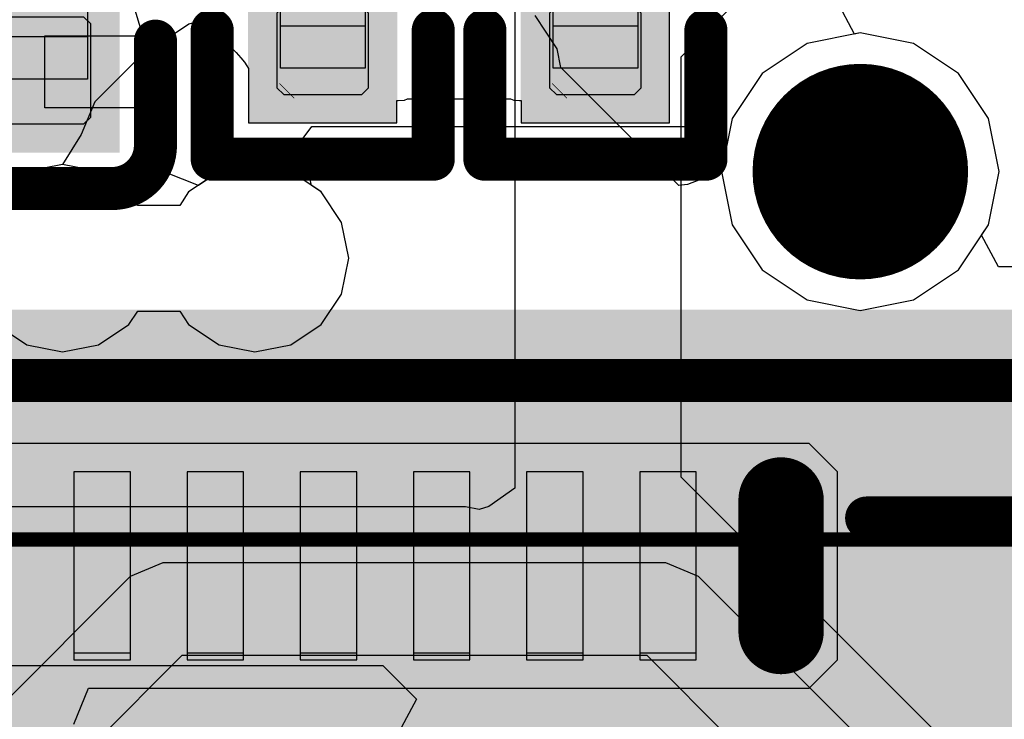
# Model space of a CAD drawing. Header units: millimetres. Extents: x 2.67 to 3.5, y 2 to 3.
# Tile 20 of 24: x 3.08 to 3.22, y 2.67 to 2.77. Entities that reach past the tile are written whole.
import ezdxf

# ---------------------------------------------------------------- set-up
doc = ezdxf.new("R2010")
doc.units = ezdxf.units.MM
doc.header["$MEASUREMENT"] = 0
for name, color, linetype in [('BottomLayer', 5, 'Continuous'), ('BottomPaste', 16, 'Continuous'), ('BottomSolder', 6, 'Continuous'), ('ConnectLayer', 7, 'Continuous'), ('Mechanical15', 56, 'Continuous'), ('Mechanical4', 56, 'Continuous'), ('Mechanical5', 56, 'Continuous'), ('PadHoleLayer', 156, 'Continuous'), ('TopLayer', 1, 'Continuous'), ('TopOverlay', 2, 'Continuous'), ('TopPaste', 8, 'Continuous'), ('TopSolder', 216, 'Continuous')]:
    doc.layers.add(name, color=color, linetype=linetype)

# ---------------------------------------------------------------- blocks, each defined once
blk = doc.blocks.new('QFN_56_L7_0_W7_0_P0_40_TL_EP4_0_6')
at = {"layer": 'Mechanical15'}
for p, q in [((0.14082, -0.00026), (0.12507, -0.00026)), ((0.12507, -0.00026), (0.12507, -0.00813)), ((0.14082, -0.00813), (0.14082, -0.00026)), ((0.12507, -0.00813), (0.14082, -0.00813)), ((0.14082, -0.016), (0.12507, -0.016)), ((0.12507, -0.016), (0.12507, -0.02388)), ((0.14082, -0.02388), (0.14082, -0.016)), ((0.12507, -0.02388), (0.14082, -0.02388)), ((0.14082, -0.03175), (0.12507, -0.03175)), ((0.12507, -0.03175), (0.12507, -0.03963)), ((0.14082, -0.03963), (0.14082, -0.03175)), ((0.12507, -0.03963), (0.14082, -0.03963)), ((0.14082, -0.0475), (0.12507, -0.0475)), ((0.12507, -0.0475), (0.12507, -0.05537)), ((0.14082, -0.05537), (0.14082, -0.0475)), ((0.12507, -0.05537), (0.14082, -0.05537)), ((0.14082, -0.06325), (0.12507, -0.06325)), ((0.12507, -0.06325), (0.12507, -0.07112)), ((0.14082, -0.07112), (0.14082, -0.06325)), ((0.12507, -0.07112), (0.14082, -0.07112)), ((0.14082, -0.079), (0.12507, -0.079)), ((0.12507, -0.079), (0.12507, -0.08687)), ((0.14082, -0.08687), (0.14082, -0.079)), ((0.12507, -0.08687), (0.14082, -0.08687)), ((0.14082, -0.09474), (0.12507, -0.09474)), ((0.12507, -0.09474), (0.12507, -0.10262)), ((0.14082, -0.10262), (0.14082, -0.09474)), ((0.12507, -0.10262), (0.14082, -0.10262))]:
    blk.add_line(p, q, dxfattribs=at)
at = {"layer": 'Mechanical15', "const_width": 0.002}
blk.add_lwpolyline([(0.14082, 0.14148), (0.14082, -0.13411)], dxfattribs=at)
at = {"layer": 'TopLayer', "const_width": 0.00787}
blk.add_lwpolyline([(0.14633, -0.09868), (0.12802, -0.09868)], dxfattribs=at)
at = {"layer": 'TopLayer', "const_width": 0.00394}
for points in [[(0.12606, -0.09868, 1), (0.12999, -0.09868, 1)], [(0.14436, -0.09868, 1), (0.1483, -0.09868, 1)]]:
    blk.add_lwpolyline(points, format="xyb", close=True, dxfattribs=at)
at = {"layer": 'TopLayer'}
for points in [[(0.12409, -0.00813), (0.15027, -0.00813), (0.12409, -0.00026), (0.15027, -0.00026)], [(0.12409, -0.02387), (0.15027, -0.02387), (0.12409, -0.016), (0.15027, -0.016)], [(0.12409, -0.03962), (0.15027, -0.03962), (0.12409, -0.03175), (0.15027, -0.03175)], [(0.12409, -0.05537), (0.15027, -0.05537), (0.12409, -0.0475), (0.15027, -0.0475)], [(0.12409, -0.07112), (0.15027, -0.07112), (0.12409, -0.06325), (0.15027, -0.06325)], [(0.12409, -0.08687), (0.15027, -0.08687), (0.12409, -0.079), (0.15027, -0.079)]]:
    blk.add_solid(points, dxfattribs=at)
at = {"layer": 'TopOverlay', "const_width": 0.006}
blk.add_lwpolyline([(0.14382, -0.11059), (0.14382, -0.13712)], dxfattribs=at)
at = {"layer": 'TopOverlay', "const_width": 0.003}
blk.add_lwpolyline([(0.14232, -0.11059, 1), (0.14532, -0.11059, 1)], format="xyb", close=True, dxfattribs=at)
at = {"layer": 'TopPaste'}
for p, q in [((0.15027, -0.00026), (0.12409, -0.00026)), ((0.12409, -0.00026), (0.12409, -0.00813)), ((0.15027, -0.00813), (0.15027, -0.00026)), ((0.12409, -0.00813), (0.15027, -0.00813)), ((0.15027, -0.016), (0.12409, -0.016)), ((0.12409, -0.016), (0.12409, -0.02387)), ((0.15027, -0.02387), (0.15027, -0.016)), ((0.12409, -0.02387), (0.15027, -0.02387)), ((0.15027, -0.03175), (0.12409, -0.03175)), ((0.12409, -0.03175), (0.12409, -0.03962)), ((0.15027, -0.03962), (0.15027, -0.03175)), ((0.12409, -0.03962), (0.15027, -0.03962)), ((0.15027, -0.0475), (0.12409, -0.0475)), ((0.12409, -0.0475), (0.12409, -0.05537)), ((0.15027, -0.05537), (0.15027, -0.0475)), ((0.12409, -0.05537), (0.15027, -0.05537)), ((0.15027, -0.06325), (0.12409, -0.06325)), ((0.12409, -0.06325), (0.12409, -0.07112)), ((0.15027, -0.07112), (0.15027, -0.06325)), ((0.12409, -0.07112), (0.15027, -0.07112)), ((0.15027, -0.079), (0.12409, -0.079)), ((0.12409, -0.079), (0.12409, -0.08687)), ((0.15027, -0.08687), (0.15027, -0.079)), ((0.12409, -0.08687), (0.15027, -0.08687)), ((0.15027, -0.09474), (0.12409, -0.09474)), ((0.12409, -0.09474), (0.12409, -0.10261)), ((0.15027, -0.10261), (0.15027, -0.09474)), ((0.12409, -0.10261), (0.15027, -0.10261))]:
    blk.add_line(p, q, dxfattribs=at)
at = {"layer": 'TopSolder', "const_width": 0.01187}
blk.add_lwpolyline([(0.14633, -0.09868), (0.12802, -0.09868)], dxfattribs=at)
at = {"layer": 'TopSolder', "const_width": 0.00594}
for points in [[(0.12505, -0.09868, 1), (0.13099, -0.09868, 1)], [(0.14336, -0.09868, 1), (0.1493, -0.09868, 1)]]:
    blk.add_lwpolyline(points, format="xyb", close=True, dxfattribs=at)
at = {"layer": 'TopSolder'}
for points in [[(0.12209, 0.00562), (0.15227, 0.00562), (0.12209, 0.01749), (0.15227, 0.01749)], [(0.12209, -0.01013), (0.15227, -0.01013), (0.12209, 0.00174), (0.15227, 0.00174)], [(0.12209, -0.02587), (0.15227, -0.02587), (0.12209, -0.014), (0.15227, -0.014)], [(0.12209, -0.04162), (0.15227, -0.04162), (0.12209, -0.02975), (0.15227, -0.02975)], [(0.12209, -0.05737), (0.15227, -0.05737), (0.12209, -0.0455), (0.15227, -0.0455)], [(0.12209, -0.07312), (0.15227, -0.07312), (0.12209, -0.06125), (0.15227, -0.06125)], [(0.12209, -0.08887), (0.15227, -0.08887), (0.12209, -0.077), (0.15227, -0.077)]]:
    blk.add_solid(points, dxfattribs=at)
blk = doc.blocks.new('_0201_8')
at = {"layer": 'Mechanical15', "const_width": 0.0001}
blk.add_lwpolyline([(0.01465, -0.006), (0.01665, -0.004)], dxfattribs=at)
at = {"layer": 'Mechanical15', "const_width": 0.00005}
for points in [[(0.01662, -0.004, 1), (0.01667, -0.004, 1)], [(0.01462, -0.006, 1), (0.01467, -0.006, 1)]]:
    blk.add_lwpolyline(points, format="xyb", close=True, dxfattribs=at)
at = {"layer": 'Mechanical4'}
for p, q in [((-0.01111, 0.00591), (0.01252, 0.00591)), ((-0.01111, -0.0059), (-0.01111, 0.00591)), ((0.01252, 0.00591), (0.01252, -0.0059)), ((0.01252, -0.0059), (-0.01111, -0.0059))]:
    blk.add_line(p, q, dxfattribs=at)
at = {"layer": 'Mechanical5'}
for p, q in [((-0.0052, 0.00591), (-0.01111, 0.00591)), ((-0.01111, 0.00591), (-0.01111, -0.0059)), ((-0.0052, -0.0059), (-0.0052, 0.00591)), ((0.00661, 0.00591), (0.01252, 0.00591)), ((0.00661, -0.0059), (0.00661, 0.00591)), ((0.01252, 0.00591), (0.01252, -0.0059)), ((-0.01111, -0.0059), (-0.0052, -0.0059)), ((0.01252, -0.0059), (0.00661, -0.0059))]:
    blk.add_line(p, q, dxfattribs=at)
at = {"layer": 'TopLayer'}
for points in [[(-0.01477, -0.00638), (-0.00284, -0.00638), (-0.01477, 0.00638), (-0.00284, 0.00638)], [(0.00425, -0.00638), (0.01618, -0.00638), (0.00425, 0.00638), (0.01618, 0.00638)]]:
    blk.add_solid(points, dxfattribs=at)
at = {"layer": 'TopOverlay', "const_width": 0.006}
for points in [[(-0.00584, 0.01538), (-0.02377, 0.01538)], [(-0.02377, -0.01538), (-0.02377, 0.01538)], [(0.02518, 0.01538), (0.00725, 0.01538)], [(0.02518, -0.01538), (0.02518, 0.01538)], [(-0.00584, -0.01538), (-0.02377, -0.01538)], [(0.02518, -0.01538), (0.00725, -0.01538)]]:
    blk.add_lwpolyline(points, dxfattribs=at)
at = {"layer": 'TopOverlay', "const_width": 0.003}
for points in [[(-0.02527, 0.01538, 1), (-0.02227, 0.01538, 1)], [(-0.02527, 0.01538, 1), (-0.02227, 0.01538, 1)], [(-0.00734, 0.01538, 1), (-0.00434, 0.01538, 1)], [(0.00575, 0.01538, 1), (0.00875, 0.01538, 1)], [(0.02368, 0.01538, 1), (0.02668, 0.01538, 1)], [(0.02368, 0.01538, 1), (0.02668, 0.01538, 1)], [(-0.02527, -0.01538, 1), (-0.02227, -0.01538, 1)], [(-0.02527, -0.01538, 1), (-0.02227, -0.01538, 1)], [(-0.00734, -0.01538, 1), (-0.00434, -0.01538, 1)], [(0.00575, -0.01538, 1), (0.00875, -0.01538, 1)], [(0.02368, -0.01538, 1), (0.02668, -0.01538, 1)], [(0.02368, -0.01538, 1), (0.02668, -0.01538, 1)]]:
    blk.add_lwpolyline(points, format="xyb", close=True, dxfattribs=at)
at = {"layer": 'TopPaste'}
for p, q in [((-0.01477, 0.00543), (-0.01383, 0.00638)), ((-0.01383, 0.00638), (-0.00343, 0.00638)), ((-0.00343, 0.00638), (-0.00248, 0.00543)), ((0.00484, 0.00638), (0.00389, 0.00543)), ((0.01524, 0.00638), (0.00484, 0.00638)), ((0.01618, 0.00543), (0.01524, 0.00638)), ((-0.01477, -0.00543), (-0.01477, 0.00543)), ((-0.00248, 0.00543), (-0.00248, -0.00543)), ((0.00389, 0.00543), (0.00389, -0.00543)), ((0.01618, -0.00543), (0.01618, 0.00543)), ((-0.01383, -0.00638), (-0.01477, -0.00543)), ((-0.00248, -0.00543), (-0.00343, -0.00638)), ((0.00389, -0.00543), (0.00484, -0.00638)), ((0.01524, -0.00638), (0.01618, -0.00543)), ((-0.00343, -0.00638), (-0.01383, -0.00638)), ((0.00484, -0.00638), (0.01524, -0.00638))]:
    blk.add_line(p, q, dxfattribs=at)
for points in [[(-0.01477, -0.00638), (-0.00284, -0.00638), (-0.01477, 0.00638), (-0.00284, 0.00638)], [(0.00425, -0.00638), (0.01618, -0.00638), (0.00425, 0.00638), (0.01618, 0.00638)]]:
    blk.add_solid(points, dxfattribs=at)
at = {"layer": 'TopSolder'}
for points in [[(-0.01877, -0.01038), (0.00116, -0.01038), (-0.01877, 0.01038), (0.00116, 0.01038)], [(0.00025, -0.01038), (0.02018, -0.01038), (0.00025, 0.01038), (0.02018, 0.01038)]]:
    blk.add_solid(points, dxfattribs=at)
blk = doc.blocks.new('C0201_16')
at = {"layer": 'Mechanical4'}
for p, q in [((-0.01196, 0.00521), (0.01166, 0.00521)), ((-0.01196, -0.0066), (-0.01196, 0.00521)), ((0.01166, 0.00521), (0.01166, -0.0066)), ((0.01166, -0.0066), (-0.01196, -0.0066))]:
    blk.add_line(p, q, dxfattribs=at)
at = {"layer": 'Mechanical5'}
for p, q in [((-0.00606, 0.00521), (-0.01196, 0.00521)), ((-0.01196, 0.00521), (-0.01196, -0.0066)), ((-0.00606, -0.0066), (-0.00606, 0.00521)), ((0.00576, 0.00521), (0.01166, 0.00521)), ((0.00576, -0.0066), (0.00576, 0.00521)), ((0.01166, 0.00521), (0.01166, -0.0066)), ((-0.01196, -0.0066), (-0.00606, -0.0066)), ((0.01166, -0.0066), (0.00576, -0.0066))]:
    blk.add_line(p, q, dxfattribs=at)
at = {"layer": 'TopLayer'}
for points in [[(-0.0182, -0.00707), (-0.00369, -0.00707), (-0.0182, 0.00569), (-0.00369, 0.00569)], [(0.00339, -0.00707), (0.0179, -0.00707), (0.00339, 0.00569), (0.0179, 0.00569)]]:
    blk.add_solid(points, dxfattribs=at)
at = {"layer": 'TopOverlay', "const_width": 0.006}
for points in [[(-0.0272, 0.00869, -0.414214), (-0.0212, 0.01469)], [(0.0209, 0.01469, -0.414214), (0.0269, 0.00869)], [(-0.0212, -0.01607, -0.414214), (-0.0272, -0.01007)], [(0.0269, -0.01007, -0.414214), (0.0209, -0.01607)]]:
    blk.add_lwpolyline(points, format="xyb", dxfattribs=at)
for points in [[(-0.00669, 0.01469), (-0.0212, 0.01469)], [(0.0209, 0.01469), (0.00639, 0.01469)], [(-0.0272, -0.01007), (-0.0272, 0.00869)], [(0.0269, -0.01007), (0.0269, 0.00869)], [(-0.00669, -0.01607), (-0.0212, -0.01607)], [(0.0209, -0.01607), (0.00639, -0.01607)]]:
    blk.add_lwpolyline(points, dxfattribs=at)
at = {"layer": 'TopOverlay', "const_width": 0.003}
for points in [[(-0.0227, 0.01469, 1), (-0.0197, 0.01469, 1)], [(-0.0227, 0.01469, 1), (-0.0197, 0.01469, 1)], [(-0.00819, 0.01469, 1), (-0.00519, 0.01469, 1)], [(0.00489, 0.01469, 1), (0.00789, 0.01469, 1)], [(0.0194, 0.01469, 1), (0.0224, 0.01469, 1)], [(0.0194, 0.01469, 1), (0.0224, 0.01469, 1)], [(-0.0287, 0.00869, 1), (-0.0257, 0.00869, 1)], [(-0.0287, 0.00869, 1), (-0.0257, 0.00869, 1)], [(0.0254, 0.00869, 1), (0.0284, 0.00869, 1)], [(0.0254, 0.00869, 1), (0.0284, 0.00869, 1)], [(-0.0287, -0.01007, 1), (-0.0257, -0.01007, 1)], [(-0.0287, -0.01007, 1), (-0.0257, -0.01007, 1)], [(0.0254, -0.01007, 1), (0.0284, -0.01007, 1)], [(0.0254, -0.01007, 1), (0.0284, -0.01007, 1)], [(-0.0227, -0.01607, 1), (-0.0197, -0.01607, 1)], [(-0.0227, -0.01607, 1), (-0.0197, -0.01607, 1)], [(-0.00819, -0.01607, 1), (-0.00519, -0.01607, 1)], [(0.00489, -0.01607, 1), (0.00789, -0.01607, 1)], [(0.0194, -0.01607, 1), (0.0224, -0.01607, 1)], [(0.0194, -0.01607, 1), (0.0224, -0.01607, 1)]]:
    blk.add_lwpolyline(points, format="xyb", close=True, dxfattribs=at)
at = {"layer": 'TopPaste'}
for p, q in [((-0.0182, 0.00474), (-0.01725, 0.00569)), ((-0.01725, 0.00569), (-0.00428, 0.00569)), ((-0.00428, 0.00569), (-0.00334, 0.00474)), ((0.00398, 0.00569), (0.00304, 0.00474)), ((0.01695, 0.00569), (0.00398, 0.00569)), ((0.0179, 0.00474), (0.01695, 0.00569)), ((-0.0182, -0.00612), (-0.0182, 0.00474)), ((-0.00334, 0.00474), (-0.00334, -0.00612)), ((0.00304, 0.00474), (0.00304, -0.00612)), ((0.0179, -0.00612), (0.0179, 0.00474)), ((-0.01725, -0.00707), (-0.0182, -0.00612)), ((-0.00334, -0.00612), (-0.00428, -0.00707)), ((0.00304, -0.00612), (0.00398, -0.00707)), ((0.01695, -0.00707), (0.0179, -0.00612)), ((-0.00428, -0.00707), (-0.01725, -0.00707)), ((0.00398, -0.00707), (0.01695, -0.00707))]:
    blk.add_line(p, q, dxfattribs=at)
for points in [[(-0.0182, -0.00707), (-0.00369, -0.00707), (-0.0182, 0.00569), (-0.00369, 0.00569)], [(0.00339, -0.00707), (0.0179, -0.00707), (0.00339, 0.00569), (0.0179, 0.00569)]]:
    blk.add_solid(points, dxfattribs=at)
at = {"layer": 'TopSolder'}
for points in [[(-0.0222, -0.01107), (0.00031, -0.01107), (-0.0222, 0.00969), (0.00031, 0.00969)], [(-0.00061, -0.01107), (0.0219, -0.01107), (-0.00061, 0.00969), (0.0219, 0.00969)]]:
    blk.add_solid(points, dxfattribs=at)
blk = doc.blocks.new('R0201_37')
at = {"layer": 'Mechanical15', "const_width": 0.0001}
blk.add_lwpolyline([(0.01465, -0.006), (0.01665, -0.004)], dxfattribs=at)
at = {"layer": 'Mechanical15', "const_width": 0.00005}
for points in [[(0.01662, -0.004, 1), (0.01667, -0.004, 1)], [(0.01462, -0.006, 1), (0.01467, -0.006, 1)]]:
    blk.add_lwpolyline(points, format="xyb", close=True, dxfattribs=at)
at = {"layer": 'Mechanical4'}
for p, q in [((-0.01111, 0.00591), (0.01252, 0.00591)), ((-0.01111, -0.0059), (-0.01111, 0.00591)), ((0.01252, 0.00591), (0.01252, -0.0059)), ((0.01252, -0.0059), (-0.01111, -0.0059))]:
    blk.add_line(p, q, dxfattribs=at)
at = {"layer": 'Mechanical5'}
for p, q in [((-0.0052, 0.00591), (-0.01111, 0.00591)), ((-0.01111, 0.00591), (-0.01111, -0.0059)), ((-0.0052, -0.0059), (-0.0052, 0.00591)), ((0.00661, 0.00591), (0.01252, 0.00591)), ((0.00661, -0.0059), (0.00661, 0.00591)), ((0.01252, 0.00591), (0.01252, -0.0059)), ((-0.01111, -0.0059), (-0.0052, -0.0059)), ((0.01252, -0.0059), (0.00661, -0.0059))]:
    blk.add_line(p, q, dxfattribs=at)
at = {"layer": 'TopLayer'}
for points in [[(-0.01477, -0.00638), (-0.00284, -0.00638), (-0.01477, 0.00638), (-0.00284, 0.00638)], [(0.00425, -0.00638), (0.01618, -0.00638), (0.00425, 0.00638), (0.01618, 0.00638)]]:
    blk.add_solid(points, dxfattribs=at)
at = {"layer": 'TopOverlay', "const_width": 0.006}
for points in [[(-0.00584, 0.01538), (-0.02377, 0.01538)], [(-0.02377, -0.01538), (-0.02377, 0.01538)], [(0.02518, 0.01538), (0.00725, 0.01538)], [(0.02518, -0.01538), (0.02518, 0.01538)], [(-0.00584, -0.01538), (-0.02377, -0.01538)], [(0.02518, -0.01538), (0.00725, -0.01538)]]:
    blk.add_lwpolyline(points, dxfattribs=at)
at = {"layer": 'TopOverlay', "const_width": 0.003}
for points in [[(-0.02527, 0.01538, 1), (-0.02227, 0.01538, 1)], [(-0.02527, 0.01538, 1), (-0.02227, 0.01538, 1)], [(-0.00734, 0.01538, 1), (-0.00434, 0.01538, 1)], [(0.00575, 0.01538, 1), (0.00875, 0.01538, 1)], [(0.02368, 0.01538, 1), (0.02668, 0.01538, 1)], [(0.02368, 0.01538, 1), (0.02668, 0.01538, 1)], [(-0.02527, -0.01538, 1), (-0.02227, -0.01538, 1)], [(-0.02527, -0.01538, 1), (-0.02227, -0.01538, 1)], [(-0.00734, -0.01538, 1), (-0.00434, -0.01538, 1)], [(0.00575, -0.01538, 1), (0.00875, -0.01538, 1)], [(0.02368, -0.01538, 1), (0.02668, -0.01538, 1)], [(0.02368, -0.01538, 1), (0.02668, -0.01538, 1)]]:
    blk.add_lwpolyline(points, format="xyb", close=True, dxfattribs=at)
at = {"layer": 'TopPaste'}
for p, q in [((-0.01477, 0.00543), (-0.01383, 0.00638)), ((-0.01383, 0.00638), (-0.00343, 0.00638)), ((-0.00343, 0.00638), (-0.00248, 0.00543)), ((0.00484, 0.00638), (0.00389, 0.00543)), ((0.01524, 0.00638), (0.00484, 0.00638)), ((0.01618, 0.00543), (0.01524, 0.00638)), ((-0.01477, -0.00543), (-0.01477, 0.00543)), ((-0.00248, 0.00543), (-0.00248, -0.00543)), ((0.00389, 0.00543), (0.00389, -0.00543)), ((0.01618, -0.00543), (0.01618, 0.00543)), ((-0.01383, -0.00638), (-0.01477, -0.00543)), ((-0.00248, -0.00543), (-0.00343, -0.00638)), ((0.00389, -0.00543), (0.00484, -0.00638)), ((0.01524, -0.00638), (0.01618, -0.00543)), ((-0.00343, -0.00638), (-0.01383, -0.00638)), ((0.00484, -0.00638), (0.01524, -0.00638))]:
    blk.add_line(p, q, dxfattribs=at)
for points in [[(-0.01477, -0.00638), (-0.00284, -0.00638), (-0.01477, 0.00638), (-0.00284, 0.00638)], [(0.00425, -0.00638), (0.01618, -0.00638), (0.00425, 0.00638), (0.01618, 0.00638)]]:
    blk.add_solid(points, dxfattribs=at)
at = {"layer": 'TopSolder'}
for points in [[(-0.01877, -0.01038), (0.00116, -0.01038), (-0.01877, 0.01038), (0.00116, 0.01038)], [(0.00025, -0.01038), (0.02018, -0.01038), (0.00025, 0.01038), (0.02018, 0.01038)]]:
    blk.add_solid(points, dxfattribs=at)
blk = doc.blocks.new('TF_SD_1_40')
at = {"layer": 'Mechanical15', "const_width": 0.002}
blk.add_lwpolyline([(0.15151, 0.12818), (-0.2977, 0.12818)], dxfattribs=at)
at = {"layer": 'TopOverlay', "const_width": 0.00598}
blk.add_lwpolyline([(0.07927, 0.12818), (-0.21463, 0.12818)], dxfattribs=at)
blk = doc.blocks.new('USB_TYPE_C_16PIN_A_B_41')
at = {"layer": 'BottomLayer'}
for points in [[(0.15147, 0.11281), (0.15147, 0.13643), (0.09832, 0.11281), (0.09832, 0.13643)], [(0.15147, 0.08131), (0.15147, 0.10493), (0.09832, 0.08131), (0.09832, 0.10493)], [(0.09832, 0.07344), (0.09832, 0.06162), (0.15147, 0.07344), (0.15147, 0.06162)], [(0.09832, 0.05375), (0.09832, 0.04194), (0.15147, 0.05375), (0.15147, 0.04194)], [(0.09832, 0.03407), (0.09832, 0.02225), (0.15147, 0.03407), (0.15147, 0.02225)], [(0.09832, 0.01438), (0.09832, 0.00257), (0.15147, 0.01438), (0.15147, 0.00257)]]:
    blk.add_solid(points, dxfattribs=at)
at = {"layer": 'BottomPaste'}
for points in [[(0.15147, 0.11281), (0.15147, 0.13643), (0.09832, 0.11281), (0.09832, 0.13643)], [(0.15147, 0.08131), (0.15147, 0.10493), (0.09832, 0.08131), (0.09832, 0.10493)], [(0.09832, 0.07344), (0.09832, 0.06162), (0.15147, 0.07344), (0.15147, 0.06162)], [(0.09832, 0.05375), (0.09832, 0.04194), (0.15147, 0.05375), (0.15147, 0.04194)], [(0.09832, 0.03407), (0.09832, 0.02225), (0.15147, 0.03407), (0.15147, 0.02225)], [(0.09832, 0.01438), (0.09832, 0.00257), (0.15147, 0.01438), (0.15147, 0.00257)]]:
    blk.add_solid(points, dxfattribs=at)
at = {"layer": 'BottomSolder', "const_width": 0.004}
blk.add_lwpolyline([(0.0731, 0.11241, 1), (0.0771, 0.11241, 1)], format="xyb", close=True, dxfattribs=at)
at = {"layer": 'BottomSolder'}
for points in [[(0.15547, 0.1088), (0.15547, 0.14043), (0.09432, 0.1088), (0.09432, 0.14043)], [(0.15547, 0.07731), (0.15547, 0.10893), (0.09432, 0.07731), (0.09432, 0.10893)], [(0.09432, 0.07744), (0.09432, 0.05762), (0.15547, 0.07744), (0.15547, 0.05762)], [(0.09432, 0.05775), (0.09432, 0.03794), (0.15547, 0.05775), (0.15547, 0.03794)], [(0.09432, 0.03807), (0.09432, 0.01825), (0.15547, 0.03807), (0.15547, 0.01825)], [(0.09432, 0.01838), (0.09432, -0.00143), (0.15547, 0.01838), (0.15547, -0.00143)], [(0.09432, -0.0013), (0.09432, -0.02112), (0.15547, -0.0013), (0.15547, -0.02112)]]:
    blk.add_solid(points, dxfattribs=at)
at = {"layer": 'PadHoleLayer', "const_width": 0.015}
blk.add_lwpolyline([(0.0676, 0.11241, 1), (0.0826, 0.11241, 1)], format="xyb", close=True, dxfattribs=at)
at = {"layer": 'TopSolder', "const_width": 0.004}
blk.add_lwpolyline([(0.0731, 0.11241, 1), (0.0771, 0.11241, 1)], format="xyb", close=True, dxfattribs=at)

msp = doc.modelspace()

# ---------------------------------------------------------------- linework, layer by layer
at = {"layer": 'ConnectLayer'}
for p, q in [((3.17239, 2.75572), (3.17239, 2.78326)), ((3.15088, 2.77834), (3.15088, 2.70486)), ((3.17402, 2.7649), (3.18223, 2.77311)), ((3.19815, 2.76808), (3.19569, 2.77269)), ((3.09803, 2.77132), (3.09967, 2.76589)), ((3.10349, 2.76816), (3.1055, 2.76948)), ((3.1055, 2.76948), (3.10658, 2.76978)), ((3.10658, 2.76978), (3.1102, 2.76743)), ((3.15676, 2.76603), (3.15368, 2.77064)), ((3.10314, 2.76783), (3.10349, 2.76816)), ((3.19895, 2.76824), (3.19156, 2.76677)), ((3.19895, 2.76824), (3.19156, 2.76677)), ((3.19895, 2.76824), (3.19156, 2.76677)), ((3.19895, 2.76824), (3.19815, 2.76808)), ((3.20634, 2.76677), (3.19895, 2.76824)), ((3.20634, 2.76677), (3.19895, 2.76824)), ((3.20634, 2.76677), (3.19895, 2.76824)), ((3.20634, 2.76677), (3.19895, 2.76824)), ((3.08547, 2.75783), (3.08547, 2.76783)), ((3.08547, 2.76783), (3.10314, 2.76783)), ((3.1102, 2.76743), (3.11036, 2.76728)), ((3.11036, 2.76728), (3.11058, 2.76719)), ((3.11058, 2.76719), (3.11069, 2.76711)), ((3.11069, 2.76711), (3.11109, 2.76682)), ((3.11109, 2.76682), (3.11126, 2.76637)), ((3.19156, 2.76677), (3.1853, 2.76258)), ((3.19156, 2.76677), (3.1853, 2.76258)), ((3.19156, 2.76677), (3.1853, 2.76258)), ((3.2126, 2.76258), (3.20634, 2.76677)), ((3.2126, 2.76258), (3.20634, 2.76677)), ((3.2126, 2.76258), (3.20634, 2.76677)), ((3.2126, 2.76258), (3.20634, 2.76677)), ((3.09967, 2.76589), (3.09241, 2.75863)), ((3.11126, 2.76637), (3.11209, 2.76551)), ((3.11209, 2.76551), (3.11272, 2.76479)), ((3.15727, 2.76344), (3.15676, 2.76603)), ((3.11272, 2.76479), (3.11322, 2.76416)), ((3.11322, 2.76416), (3.11357, 2.76365)), ((3.17402, 2.70641), (3.17402, 2.7649)), ((3.11357, 2.76365), (3.11378, 2.76328)), ((3.11378, 2.76328), (3.11381, 2.7632)), ((3.11381, 2.7632), (3.11381, 2.76122)), ((3.1737, 2.74701), (3.15727, 2.76344)), ((3.1853, 2.76258), (3.18111, 2.75632)), ((3.1853, 2.76258), (3.18111, 2.75632)), ((3.1853, 2.76258), (3.18111, 2.75632)), ((3.21679, 2.75632), (3.2126, 2.76258)), ((3.21679, 2.75632), (3.2126, 2.76258)), ((3.21679, 2.75632), (3.2126, 2.76258)), ((3.21679, 2.75632), (3.2126, 2.76258)), ((3.11381, 2.76122), (3.11379, 2.76101)), ((3.11379, 2.76101), (3.11381, 2.76099)), ((3.11381, 2.76099), (3.11381, 2.75572)), ((3.09241, 2.75863), (3.09052, 2.75408)), ((3.13444, 2.75882), (3.13465, 2.75884)), ((3.13444, 2.75572), (3.13444, 2.75882)), ((3.13465, 2.75884), (3.1355, 2.75886)), ((3.1355, 2.75886), (3.13594, 2.75906)), ((3.13594, 2.75906), (3.15027, 2.75906)), ((3.15027, 2.75906), (3.15071, 2.75886)), ((3.15071, 2.75886), (3.15153, 2.75884)), ((3.15153, 2.75884), (3.15176, 2.75882)), ((3.15176, 2.75882), (3.15176, 2.75572)), ((3.10184, 2.75783), (3.08547, 2.75783)), ((3.10184, 2.74923), (3.10184, 2.75783)), ((3.18111, 2.75632), (3.17964, 2.74893)), ((3.18111, 2.75632), (3.17964, 2.74893)), ((3.18111, 2.75632), (3.17964, 2.74893)), ((3.21826, 2.74893), (3.21679, 2.75632)), ((3.21826, 2.74893), (3.21679, 2.75632)), ((3.21826, 2.74893), (3.21679, 2.75632)), ((3.21826, 2.74893), (3.21679, 2.75632)), ((3.11381, 2.75572), (3.13444, 2.75572)), ((3.12129, 2.75342), (3.12261, 2.75521)), ((3.12261, 2.75521), (3.17554, 2.75521)), ((3.15176, 2.75572), (3.17239, 2.75572)), ((3.17554, 2.75521), (3.17581, 2.75532)), ((3.17581, 2.75532), (3.1802, 2.75172)), ((3.09052, 2.75408), (3.08792, 2.74992)), ((3.12124, 2.75328), (3.12129, 2.75342)), ((3.12256, 2.74701), (3.12124, 2.75328)), ((3.1802, 2.75172), (3.17964, 2.74893)), ((3.08293, 2.74893), (3.0787, 2.7461)), ((3.08293, 2.74893), (3.0787, 2.7461)), ((3.08792, 2.74992), (3.08293, 2.74893)), ((3.08792, 2.74992), (3.08293, 2.74893)), ((3.09291, 2.74893), (3.08792, 2.74992)), ((3.09715, 2.7461), (3.09291, 2.74893)), ((3.10237, 2.74878), (3.10184, 2.74923)), ((3.10971, 2.74893), (3.10547, 2.7461)), ((3.10971, 2.74893), (3.10684, 2.74702)), ((3.1147, 2.74992), (3.10971, 2.74893)), ((3.1147, 2.74992), (3.10971, 2.74893)), ((3.11969, 2.74893), (3.1147, 2.74992)), ((3.11969, 2.74893), (3.1147, 2.74992)), ((3.12392, 2.7461), (3.11969, 2.74893)), ((3.12392, 2.7461), (3.11969, 2.74893)), ((3.17964, 2.74893), (3.1749, 2.74714)), ((3.17964, 2.74893), (3.18111, 2.74154)), ((3.17964, 2.74893), (3.18111, 2.74154)), ((3.17964, 2.74893), (3.18111, 2.74154)), ((3.21679, 2.74154), (3.21826, 2.74893)), ((3.21679, 2.74154), (3.21826, 2.74893)), ((3.21679, 2.74154), (3.21826, 2.74893)), ((3.21679, 2.74154), (3.21826, 2.74893)), ((3.10684, 2.74702), (3.10237, 2.74878)), ((3.12392, 2.7461), (3.12256, 2.74701)), ((3.1749, 2.74714), (3.1737, 2.74701)), ((3.0984, 2.74422), (3.09715, 2.7461)), ((3.10547, 2.7461), (3.10422, 2.74422)), ((3.12675, 2.74187), (3.12392, 2.7461)), ((3.12675, 2.74187), (3.12392, 2.7461)), ((3.12675, 2.74187), (3.12392, 2.7461)), ((3.10422, 2.74422), (3.0984, 2.74422)), ((3.12774, 2.73688), (3.12675, 2.74187)), ((3.12774, 2.73688), (3.12675, 2.74187)), ((3.12774, 2.73688), (3.12675, 2.74187)), ((3.18111, 2.74154), (3.1853, 2.73528)), ((3.18111, 2.74154), (3.1853, 2.73528)), ((3.18111, 2.74154), (3.1853, 2.73528)), ((3.2126, 2.73528), (3.21679, 2.74154)), ((3.2126, 2.73528), (3.21679, 2.74154)), ((3.2126, 2.73528), (3.21679, 2.74154)), ((3.21583, 2.74011), (3.21679, 2.74154)), ((3.21819, 2.7357), (3.21583, 2.74011)), ((3.12675, 2.73188), (3.12774, 2.73688)), ((3.12675, 2.73188), (3.12774, 2.73688)), ((3.12675, 2.73188), (3.12774, 2.73688)), ((3.1853, 2.73528), (3.19156, 2.73109)), ((3.1853, 2.73528), (3.19156, 2.73109)), ((3.1853, 2.73528), (3.19156, 2.73109)), ((3.20634, 2.73109), (3.2126, 2.73528)), ((3.20634, 2.73109), (3.2126, 2.73528)), ((3.20634, 2.73109), (3.2126, 2.73528)), ((3.22519, 2.7357), (3.21819, 2.7357)), ((3.12392, 2.72765), (3.12675, 2.73188)), ((3.12392, 2.72765), (3.12675, 2.73188)), ((3.12392, 2.72765), (3.12675, 2.73188)), ((3.19156, 2.73109), (3.19895, 2.72962)), ((3.19156, 2.73109), (3.19895, 2.72962)), ((3.19156, 2.73109), (3.19895, 2.72962)), ((3.19895, 2.72962), (3.20634, 2.73109)), ((3.19895, 2.72962), (3.20634, 2.73109)), ((3.19895, 2.72962), (3.20634, 2.73109)), ((3.09715, 2.72765), (3.0984, 2.72953)), ((3.09715, 2.72765), (3.0984, 2.72953)), ((3.09715, 2.72765), (3.0984, 2.72953)), ((3.0984, 2.72953), (3.10422, 2.72953)), ((3.0984, 2.72953), (3.10422, 2.72953)), ((3.0984, 2.72953), (3.10422, 2.72953)), ((3.10422, 2.72953), (3.10547, 2.72765)), ((3.10422, 2.72953), (3.10547, 2.72765)), ((3.10422, 2.72953), (3.10547, 2.72765)), ((3.0787, 2.72765), (3.08293, 2.72482)), ((3.0787, 2.72765), (3.08293, 2.72482)), ((3.0787, 2.72765), (3.08293, 2.72482)), ((3.09291, 2.72482), (3.09715, 2.72765)), ((3.09291, 2.72482), (3.09715, 2.72765)), ((3.09291, 2.72482), (3.09715, 2.72765)), ((3.10547, 2.72765), (3.10971, 2.72482)), ((3.10547, 2.72765), (3.10971, 2.72482)), ((3.10547, 2.72765), (3.10971, 2.72482)), ((3.11969, 2.72482), (3.12392, 2.72765)), ((3.11969, 2.72482), (3.12392, 2.72765)), ((3.11969, 2.72482), (3.12392, 2.72765)), ((3.08293, 2.72482), (3.08792, 2.72383)), ((3.08293, 2.72482), (3.08792, 2.72383)), ((3.08293, 2.72482), (3.08792, 2.72383)), ((3.08792, 2.72383), (3.09291, 2.72482)), ((3.08792, 2.72383), (3.09291, 2.72482)), ((3.08792, 2.72383), (3.09291, 2.72482)), ((3.10971, 2.72482), (3.1147, 2.72383)), ((3.10971, 2.72482), (3.1147, 2.72383)), ((3.10971, 2.72482), (3.1147, 2.72383)), ((3.1147, 2.72383), (3.11969, 2.72482)), ((3.1147, 2.72383), (3.11969, 2.72482)), ((3.1147, 2.72383), (3.11969, 2.72482)), ((3.08556, 2.7111), (3.08056, 2.7111)), ((3.11205, 2.7111), (3.08556, 2.7111)), ((3.08556, 2.7111), (3.08556, 2.7111)), ((3.08556, 2.7111), (3.08556, 2.7111)), ((3.08556, 2.7111), (3.08556, 2.7111)), ((3.11705, 2.7111), (3.11205, 2.7111)), ((3.1278, 2.7111), (3.11705, 2.7111)), ((3.1328, 2.7111), (3.1278, 2.7111)), ((3.14355, 2.7111), (3.1328, 2.7111)), ((3.14855, 2.7111), (3.14355, 2.7111)), ((3.1593, 2.7111), (3.14855, 2.7111)), ((3.1643, 2.7111), (3.1593, 2.7111)), ((3.18005, 2.7111), (3.1643, 2.7111)), ((3.18398, 2.7111), (3.18005, 2.7111)), ((3.18005, 2.7111), (3.18005, 2.7111)), ((3.18505, 2.7111), (3.18398, 2.7111)), ((3.19185, 2.7111), (3.18505, 2.7111)), ((3.19579, 2.70717), (3.19185, 2.7111)), ((3.19579, 2.68098), (3.19579, 2.70717)), ((3.22891, 2.65152), (3.17402, 2.70641)), ((3.15088, 2.70486), (3.14727, 2.70232)), ((3.14727, 2.70232), (3.14588, 2.7019)), ((3.14399, 2.70228), (3.0696, 2.70228)), ((3.14588, 2.7019), (3.14399, 2.70228)), ((3.10189, 2.69446), (3.09735, 2.69258)), ((3.17189, 2.69446), (3.10189, 2.69446)), ((3.17644, 2.69258), (3.17189, 2.69446)), ((3.09735, 2.69258), (3.0409, 2.63614)), ((3.24102, 2.628), (3.17644, 2.69258)), ((3.04811, 2.62517), (3.10455, 2.68161)), ((3.10455, 2.68161), (3.16923, 2.68161)), ((3.16923, 2.68161), (3.18108, 2.66976)), ((3.19185, 2.67705), (3.19579, 2.68098)), ((3.06318, 2.68021), (3.13251, 2.68021)), ((3.13251, 2.68021), (3.13719, 2.67553)), ((3.08947, 2.67205), (3.09154, 2.67705)), ((3.09154, 2.67705), (3.11705, 2.67705)), ((3.11705, 2.67705), (3.12205, 2.67705)), ((3.12205, 2.67705), (3.1328, 2.67705)), ((3.1328, 2.67705), (3.1378, 2.67705)), ((3.1378, 2.67705), (3.14855, 2.67705)), ((3.14855, 2.67705), (3.15355, 2.67705)), ((3.15355, 2.67705), (3.1643, 2.67705)), ((3.1643, 2.67705), (3.1693, 2.67705)), ((3.1693, 2.67705), (3.18005, 2.67705)), ((3.18005, 2.67705), (3.18005, 2.67705)), ((3.18005, 2.67705), (3.18398, 2.67705)), ((3.18398, 2.67705), (3.18505, 2.67705)), ((3.18505, 2.67705), (3.19185, 2.67705)), ((3.13719, 2.67553), (3.13473, 2.67092))]:
    msp.add_line(p, q, dxfattribs=at)

# ---------------------------------------------------------------- block references
for name, p, rotation in [('USB_TYPE_C_16PIN_A_B_41', (3.08654, 2.82403), 270), ('TF_SD_1_40', (3.01174, 2.84804), 180), ('C0201_16', (3.08616, 2.77348), 270), ('R0201_37', (3.12413, 2.77584), 270), ('_0201_8', (3.16208, 2.77584), 270), ('QFN_56_L7_0_W7_0_P0_40_TL_EP4_0_6', (3.08924, 2.5569), 90)]:
    msp.add_blockref(name, p, dxfattribs=dict(rotation=rotation))

doc.saveas('drawing.dxf')
